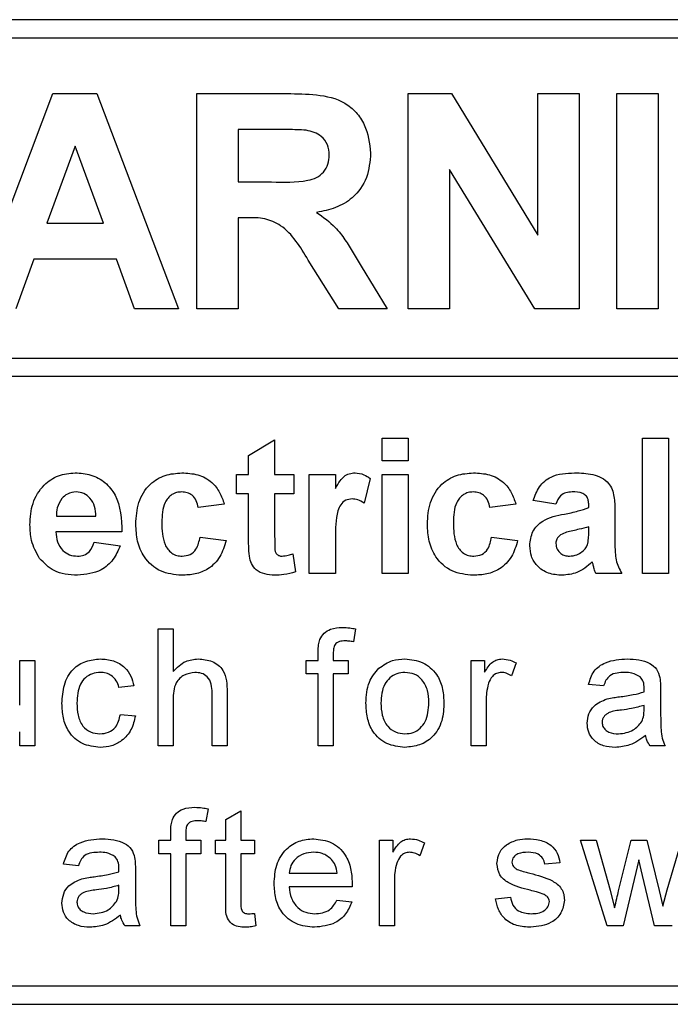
# Model space of a CAD drawing. Header units: millimetres. Extents: x 5 to 418, y 2 to 292.
# Tile 29 of 90: x 110.13 to 111.89, y 198.16 to 200.82. Entities that reach past the tile are written whole.
import ezdxf

# ---------------------------------------------------------------- set-up
doc = ezdxf.new("R2010")
doc.units = ezdxf.units.MM

msp = doc.modelspace()

# ---------------------------------------------------------------- linework, layer by layer
at = {"color": 7, "linetype": 'Continuous', "lineweight": 25}
for p, q in [((113.8297, 200.8237), (105.4964, 200.8237)), ((113.8297, 200.7737), (107.6297, 200.7737)), ((109.9984, 200.0404), (110.2189, 200.6237)), ((110.2189, 200.6237), (110.3377, 200.6237)), ((110.3377, 200.6237), (110.5593, 200.0404)), ((110.6084, 200.6237), (110.8532, 200.6237)), ((110.6084, 200.0404), (110.6084, 200.6237)), ((111.1809, 200.0404), (111.1809, 200.6237)), ((111.1809, 200.6237), (111.2981, 200.6237)), ((111.2981, 200.6237), (111.5324, 200.2404)), ((111.5324, 200.6237), (111.6446, 200.6237)), ((111.5324, 200.2404), (111.5324, 200.6237)), ((111.6446, 200.6237), (111.6446, 200.0404)), ((111.746, 200.0404), (111.746, 200.6237)), ((111.746, 200.6237), (111.8582, 200.6237)), ((111.8582, 200.6237), (111.8582, 200.0404)), ((110.7205, 200.5265), (110.7205, 200.3844)), ((110.8159, 200.5265), (110.7205, 200.5265)), ((110.2789, 200.4816), (110.2024, 200.2722)), ((110.3555, 200.2722), (110.2789, 200.4816)), ((111.5239, 200.0404), (111.2931, 200.4178)), ((111.2931, 200.4178), (111.2931, 200.0404)), ((110.7205, 200.3844), (110.8109, 200.3844)), ((110.2024, 200.2722), (110.3555, 200.2722)), ((110.7457, 200.2872), (110.7205, 200.2872)), ((110.7205, 200.2872), (110.7205, 200.0404)), ((110.1673, 200.175), (110.1181, 200.0404)), ((110.3912, 200.175), (110.1673, 200.175)), ((110.4403, 200.0404), (110.3912, 200.175)), ((110.9933, 200.0404), (110.9103, 200.1728)), ((111.0537, 200.1558), (111.1244, 200.0404)), ((110.5593, 200.0404), (110.4403, 200.0404)), ((110.7205, 200.0404), (110.6084, 200.0404)), ((111.1244, 200.0404), (110.9933, 200.0404)), ((111.2931, 200.0404), (111.1809, 200.0404)), ((111.6446, 200.0404), (111.5239, 200.0404)), ((111.8582, 200.0404), (111.746, 200.0404)), ((107.6297, 199.9072), (113.9464, 199.9072)), ((113.9464, 199.8572), (107.6297, 199.8572)), ((110.7489, 199.6434), (110.8194, 199.6857)), ((110.8194, 199.6857), (110.8194, 199.5917)), ((111.1109, 199.6293), (111.1109, 199.6904)), ((111.1109, 199.6904), (111.1814, 199.6904)), ((111.1814, 199.6904), (111.1814, 199.6293)), ((111.816, 199.3237), (111.816, 199.6904)), ((111.816, 199.6904), (111.8865, 199.6904)), ((111.8865, 199.6904), (111.8865, 199.3237)), ((110.7489, 199.5917), (110.7489, 199.6434)), ((111.1814, 199.6293), (111.1109, 199.6293)), ((110.716, 199.5917), (110.7489, 199.5917)), ((110.716, 199.54), (110.716, 199.5917)), ((110.8194, 199.5917), (110.8711, 199.5917)), ((110.8711, 199.5917), (110.8711, 199.54)), ((110.9134, 199.3237), (110.9134, 199.5917)), ((110.9134, 199.5917), (110.984, 199.5917)), ((110.984, 199.5917), (110.984, 199.5543)), ((111.078, 199.5815), (111.0615, 199.5145)), ((111.1109, 199.3237), (111.1109, 199.5917)), ((111.1109, 199.5917), (111.1814, 199.5917)), ((111.1814, 199.5917), (111.1814, 199.3237)), ((110.7489, 199.54), (110.716, 199.54)), ((110.7489, 199.4213), (110.7489, 199.54)), ((110.8194, 199.54), (110.8194, 199.4248)), ((110.8711, 199.54), (110.8194, 199.54)), ((111.581, 199.5118), (111.5199, 199.5212)), ((110.6831, 199.5118), (110.6126, 199.5024)), ((111.4729, 199.5118), (111.4023, 199.5024)), ((111.6703, 199.5024), (111.6703, 199.509)), ((111.7408, 199.4937), (111.7408, 199.4113)), ((110.2284, 199.4788), (110.3352, 199.4788)), ((111.6703, 199.4373), (111.6703, 199.4506)), ((110.4058, 199.4365), (110.2271, 199.4365)), ((110.6173, 199.4224), (110.6878, 199.413)), ((111.407, 199.4224), (111.4776, 199.413)), ((110.3305, 199.4083), (110.4011, 199.3989)), ((110.984, 199.4032), (110.984, 199.3237)), ((110.8688, 199.3775), (110.8758, 199.3283)), ((110.984, 199.3237), (110.9134, 199.3237)), ((111.1814, 199.3237), (111.1109, 199.3237)), ((111.7596, 199.3237), (111.6891, 199.3237)), ((111.8865, 199.3237), (111.816, 199.3237)), ((110.504, 199.1737), (110.5446, 199.1737)), ((110.504, 198.8571), (110.504, 199.1737)), ((110.5446, 199.1737), (110.5446, 199.0581)), ((111.0387, 199.1738), (111.033, 199.1392)), ((110.9376, 199.0885), (110.9376, 199.112)), ((110.9782, 199.1081), (110.9782, 199.0885)), ((110.1289, 199.0885), (110.1695, 199.0885)), ((110.1289, 198.9669), (110.1289, 199.0885)), ((110.1695, 199.0885), (110.1695, 198.8571)), ((110.9051, 199.0519), (110.9051, 199.0885)), ((110.9051, 199.0885), (110.9376, 199.0885)), ((110.9782, 199.0885), (111.0188, 199.0885)), ((111.0188, 199.0885), (111.0188, 199.0519)), ((111.3517, 198.8571), (111.3517, 199.0885)), ((111.3517, 199.0885), (111.3882, 199.0885)), ((111.3882, 199.0885), (111.3882, 199.0562)), ((111.4735, 199.0817), (111.4608, 199.0465)), ((110.9376, 199.0519), (110.9051, 199.0519)), ((110.9376, 198.8571), (110.9376, 199.0519)), ((111.0188, 199.0519), (110.9782, 199.0519)), ((110.9782, 199.0519), (110.9782, 198.8571)), ((110.4382, 199.0194), (110.3976, 199.0154)), ((111.7106, 199.0194), (111.67, 199.0235)), ((110.6502, 198.8571), (110.6502, 199.0009)), ((110.6908, 199.003), (110.6908, 198.8571)), ((111.8649, 199.0071), (111.8649, 198.9575)), ((110.5446, 198.9812), (110.5446, 198.8571)), ((111.3923, 198.98), (111.3923, 198.8571)), ((111.82, 198.9549), (111.8202, 198.9667)), ((110.4017, 198.9423), (110.4423, 198.9383)), ((110.1289, 198.8571), (110.1289, 198.8949)), ((110.1695, 198.8571), (110.1289, 198.8571)), ((110.5446, 198.8571), (110.504, 198.8571)), ((110.6908, 198.8571), (110.6502, 198.8571)), ((110.9782, 198.8571), (110.9376, 198.8571)), ((111.3923, 198.8571), (111.3517, 198.8571)), ((111.877, 198.8571), (111.8364, 198.8571)), ((110.6392, 198.6866), (110.6335, 198.652)), ((110.6875, 198.6576), (110.7281, 198.6807)), ((110.7281, 198.6807), (110.7281, 198.6013)), ((110.6875, 198.6013), (110.6875, 198.6576)), ((110.5381, 198.6013), (110.5381, 198.6248)), ((110.5787, 198.6209), (110.5787, 198.6013)), ((110.5056, 198.5647), (110.5056, 198.6013)), ((110.5056, 198.6013), (110.5381, 198.6013)), ((110.5787, 198.6013), (110.6193, 198.6013)), ((110.6193, 198.6013), (110.6193, 198.5647)), ((110.6591, 198.5647), (110.6591, 198.6013)), ((110.6591, 198.6013), (110.6875, 198.6013)), ((110.7281, 198.6013), (110.7646, 198.6013)), ((110.7646, 198.6013), (110.7646, 198.5647)), ((111.1032, 198.3699), (111.1032, 198.6013)), ((111.1032, 198.6013), (111.1398, 198.6013)), ((111.1398, 198.6013), (111.1398, 198.569)), ((111.225, 198.5945), (111.2123, 198.5593)), ((111.7199, 198.3699), (111.6477, 198.6013)), ((111.6477, 198.6013), (111.6899, 198.6013)), ((111.6899, 198.6013), (111.7286, 198.4664)), ((111.751, 198.4644), (111.7852, 198.6013)), ((111.7852, 198.6013), (111.8272, 198.6013)), ((111.8272, 198.6013), (111.8613, 198.4652)), ((111.883, 198.4667), (111.922, 198.6013)), ((110.5381, 198.5647), (110.5056, 198.5647)), ((110.5381, 198.3699), (110.5381, 198.5647)), ((110.6193, 198.5647), (110.5787, 198.5647)), ((110.5787, 198.5647), (110.5787, 198.3699)), ((110.6875, 198.5647), (110.6591, 198.5647)), ((110.6875, 198.4349), (110.6875, 198.5647)), ((110.7646, 198.5647), (110.7281, 198.5647)), ((110.7281, 198.5647), (110.7281, 198.4334)), ((110.288, 198.5323), (110.2474, 198.5363)), ((111.592, 198.5404), (111.5514, 198.5363)), ((111.806, 198.5479), (111.7634, 198.3699)), ((111.8155, 198.5061), (111.806, 198.5479)), ((110.4423, 198.5199), (110.4423, 198.4704)), ((110.8588, 198.512), (110.9887, 198.512)), ((111.1438, 198.4928), (111.1438, 198.3699)), ((111.8486, 198.3699), (111.8155, 198.5061)), ((110.3974, 198.4677), (110.3976, 198.4795)), ((111.0292, 198.4754), (110.8588, 198.4754)), ((111.7286, 198.4664), (111.7403, 198.418)), ((111.8613, 198.4652), (111.8709, 198.4228)), ((111.8709, 198.4228), (111.883, 198.4667)), ((110.9883, 198.4389), (111.0281, 198.4348)), ((111.4175, 198.443), (111.4581, 198.447)), ((110.7646, 198.4034), (110.7687, 198.3693)), ((110.4545, 198.3699), (110.4139, 198.3699)), ((110.5787, 198.3699), (110.5381, 198.3699)), ((111.1438, 198.3699), (111.1032, 198.3699)), ((111.7634, 198.3699), (111.7199, 198.3699)), ((111.8958, 198.3699), (111.8486, 198.3699)), ((107.6297, 198.2071), (113.8297, 198.2071)), ((105.4964, 198.1571), (113.8297, 198.1571))]:
    msp.add_line(p, q, dxfattribs=at)
for points, knots in [([(110.8532, 200.6237), (110.8797, 200.6233), (110.9325, 200.6225), (111, 200.6085), (111.0412, 200.5736), (111.0716, 200.5291), (111.0763, 200.4889), (111.0795, 200.4621)], [0, 0, 0, 0, 0.251138, 0.500538, 0.625743, 0.751054, 1, 1, 1, 1]), ([(110.9051, 200.5246), (110.8884, 200.5253), (110.8587, 200.5266), (110.829, 200.5265), (110.8159, 200.5265)], [0, 0, 0, 0, 0.5599213, 1, 1, 1, 1]), ([(110.9673, 200.457), (110.9666, 200.4665), (110.965, 200.4855), (110.9437, 200.5143), (110.9197, 200.5207), (110.9051, 200.5246)], [0, 0, 0, 0, 0.281084, 0.561281, 1, 1, 1, 1]), ([(110.8109, 200.3844), (110.8439, 200.3833), (110.8852, 200.3819), (110.9333, 200.3947), (110.9532, 200.4101), (110.9658, 200.4322), (110.9668, 200.4487), (110.9673, 200.457)], [0, 0, 0, 0, 0.500908, 0.625718, 0.750365, 0.875021, 1, 1, 1, 1]), ([(111.0795, 200.4621), (111.0776, 200.4396), (111.0738, 200.3946), (111.0358, 200.3414), (110.9851, 200.3121), (110.9505, 200.3052), (110.9332, 200.3017)], [0, 0, 0, 0, 0.279943, 0.558974, 0.779184, 1, 1, 1, 1]), ([(110.9332, 200.3017), (110.951, 200.289), (110.9803, 200.2682), (111.0103, 200.228), (111.0328, 200.1924), (111.0467, 200.168), (111.0537, 200.1558)], [0, 0, 0, 0, 0.339561, 0.559573, 0.779778, 1, 1, 1, 1]), ([(110.9103, 200.1728), (110.8893, 200.2082), (110.8601, 200.2574), (110.7929, 200.2877), (110.7615, 200.2874), (110.7457, 200.2872)], [0, 0, 0, 0, 0.5609861, 0.7793046, 1, 1, 1, 1]), ([(110.1566, 199.4557), (110.1578, 199.4754), (110.1602, 199.5147), (110.1898, 199.5628), (110.2326, 199.5921), (110.2634, 199.595), (110.2789, 199.5964)], [0, 0, 0, 0, 0.280671, 0.559803, 0.779762, 1, 1, 1, 1]), ([(110.2789, 199.5964), (110.2934, 199.5954), (110.3225, 199.5934), (110.3617, 199.5721), (110.4022, 199.5216), (110.4043, 199.4716), (110.4058, 199.4365)], [0, 0, 0, 0, 0.187375, 0.374305, 0.561262, 1, 1, 1, 1]), ([(110.4434, 199.4575), (110.4446, 199.4773), (110.447, 199.5168), (110.4769, 199.5658), (110.5216, 199.5929), (110.5527, 199.5952), (110.5683, 199.5964)], [0, 0, 0, 0, 0.280707, 0.559643, 0.779504, 1, 1, 1, 1]), ([(110.5683, 199.5964), (110.5829, 199.5956), (110.6119, 199.5941), (110.6489, 199.5744), (110.6721, 199.5442), (110.6794, 199.5226), (110.6831, 199.5118)], [0, 0, 0, 0, 0.280457, 0.559337, 0.779383, 1, 1, 1, 1]), ([(110.984, 199.5543), (110.9881, 199.5613), (110.9949, 199.5728), (111.007, 199.5873), (111.0214, 199.5951), (111.0319, 199.5959), (111.0372, 199.5964)], [0, 0, 0, 0, 0.340514, 0.560535, 0.78019, 1, 1, 1, 1]), ([(111.0372, 199.5964), (111.0455, 199.5954), (111.0603, 199.5937), (111.0726, 199.5853), (111.078, 199.5815)], [0, 0, 0, 0, 0.559042, 1, 1, 1, 1]), ([(111.2331, 199.4575), (111.2343, 199.4773), (111.2368, 199.5168), (111.2666, 199.5658), (111.3114, 199.5929), (111.3425, 199.5952), (111.358, 199.5964)], [0, 0, 0, 0, 0.280707, 0.559643, 0.779504, 1, 1, 1, 1]), ([(111.358, 199.5964), (111.3726, 199.5956), (111.4017, 199.5941), (111.4387, 199.5744), (111.4618, 199.5442), (111.4692, 199.5226), (111.4729, 199.5118)], [0, 0, 0, 0, 0.280457, 0.559337, 0.779383, 1, 1, 1, 1]), ([(111.5199, 199.5212), (111.5244, 199.5343), (111.5336, 199.5605), (111.5736, 199.5939), (111.6098, 199.5954), (111.6319, 199.5964)], [0, 0, 0, 0, 0.280773, 0.5598442, 1, 1, 1, 1]), ([(111.6319, 199.5964), (111.6484, 199.5961), (111.681, 199.5954), (111.7263, 199.5745), (111.7408, 199.5323), (111.7408, 199.5066), (111.7408, 199.4937)], [0, 0, 0, 0, 0.281738, 0.560028, 0.778339, 1, 1, 1, 1]), ([(110.2434, 199.527), (110.2382, 199.5187), (110.2291, 199.5038), (110.2286, 199.4865), (110.2284, 199.4788)], [0, 0, 0, 0, 0.558284, 1, 1, 1, 1]), ([(110.2821, 199.5447), (110.2737, 199.5437), (110.2587, 199.542), (110.2481, 199.5316), (110.2434, 199.527)], [0, 0, 0, 0, 0.558878, 1, 1, 1, 1]), ([(110.3352, 199.4788), (110.3346, 199.4877), (110.3334, 199.5054), (110.3215, 199.5277), (110.303, 199.5423), (110.289, 199.5439), (110.2821, 199.5447)], [0, 0, 0, 0, 0.280983, 0.560279, 0.780219, 1, 1, 1, 1]), ([(110.5677, 199.5447), (110.563, 199.5444), (110.5537, 199.5438), (110.5407, 199.5379), (110.5301, 199.5286), (110.515, 199.5047), (110.5144, 199.4808), (110.5139, 199.4617)], [0, 0, 0, 0, 0.125319, 0.250544, 0.375796, 0.501063, 1, 1, 1, 1]), ([(110.6126, 199.5024), (110.6113, 199.5086), (110.6086, 199.5211), (110.5976, 199.5358), (110.5828, 199.5437), (110.5727, 199.5443), (110.5677, 199.5447)], [0, 0, 0, 0, 0.280561, 0.559648, 0.7796, 1, 1, 1, 1]), ([(111.0295, 199.5259), (111.0234, 199.5252), (111.0111, 199.524), (110.9925, 199.5063), (110.9836, 199.4634), (110.9838, 199.4273), (110.984, 199.4032)], [0, 0, 0, 0, 0.124672, 0.248774, 0.498061, 1, 1, 1, 1]), ([(111.0615, 199.5145), (111.056, 199.5179), (111.0461, 199.5239), (111.0346, 199.5253), (111.0295, 199.5259)], [0, 0, 0, 0, 0.560294, 1, 1, 1, 1]), ([(111.3575, 199.5447), (111.3528, 199.5444), (111.3434, 199.5438), (111.3304, 199.5379), (111.3198, 199.5286), (111.3047, 199.5047), (111.3041, 199.4808), (111.3036, 199.4617)], [0, 0, 0, 0, 0.125319, 0.250544, 0.375796, 0.501063, 1, 1, 1, 1]), ([(111.4023, 199.5024), (111.401, 199.5086), (111.3984, 199.5211), (111.3873, 199.5358), (111.3725, 199.5437), (111.3625, 199.5443), (111.3575, 199.5447)], [0, 0, 0, 0, 0.280561, 0.559648, 0.7796, 1, 1, 1, 1]), ([(111.6249, 199.5447), (111.6193, 199.5444), (111.6081, 199.5439), (111.5897, 199.5339), (111.5843, 199.5202), (111.581, 199.5118)], [0, 0, 0, 0, 0.281245, 0.560563, 1, 1, 1, 1]), ([(111.6703, 199.509), (111.6701, 199.5132), (111.6698, 199.5216), (111.665, 199.5337), (111.6493, 199.5445), (111.635, 199.5446), (111.6249, 199.5447)], [0, 0, 0, 0, 0.187536, 0.374316, 0.560024, 1, 1, 1, 1]), ([(111.6042, 199.4847), (111.6167, 199.4872), (111.6392, 199.4916), (111.6608, 199.4991), (111.6703, 199.5024)], [0, 0, 0, 0, 0.560213, 1, 1, 1, 1]), ([(111.5105, 199.3993), (111.512, 199.4125), (111.515, 199.4389), (111.5503, 199.4741), (111.5837, 199.4807), (111.6042, 199.4847)], [0, 0, 0, 0, 0.279667, 0.558309, 1, 1, 1, 1]), ([(110.1829, 199.3643), (110.1741, 199.3803), (110.1584, 199.4089), (110.1572, 199.4414), (110.1566, 199.4557)], [0, 0, 0, 0, 0.558866, 1, 1, 1, 1]), ([(110.5678, 199.319), (110.548, 199.321), (110.5084, 199.3249), (110.4654, 199.3638), (110.4458, 199.4111), (110.4442, 199.442), (110.4434, 199.4575)], [0, 0, 0, 0, 0.279707, 0.558485, 0.778934, 1, 1, 1, 1]), ([(110.5139, 199.4617), (110.5143, 199.4412), (110.5149, 199.4157), (110.5295, 199.3891), (110.5404, 199.3786), (110.5542, 199.3718), (110.5642, 199.3711), (110.5693, 199.3707)], [0, 0, 0, 0, 0.499313, 0.62455, 0.749763, 0.874784, 1, 1, 1, 1]), ([(111.3575, 199.319), (111.3377, 199.321), (111.2981, 199.3249), (111.2552, 199.3638), (111.2355, 199.4111), (111.2339, 199.442), (111.2331, 199.4575)], [0, 0, 0, 0, 0.279707, 0.558485, 0.778934, 1, 1, 1, 1]), ([(111.3036, 199.4617), (111.3041, 199.4412), (111.3046, 199.4157), (111.3193, 199.3891), (111.3302, 199.3786), (111.344, 199.3718), (111.354, 199.3711), (111.359, 199.3707)], [0, 0, 0, 0, 0.499313, 0.62455, 0.749763, 0.874784, 1, 1, 1, 1]), ([(111.6703, 199.4506), (111.6616, 199.4482), (111.6473, 199.4441), (111.627, 199.4398), (111.6099, 199.436), (111.5992, 199.4312), (111.5939, 199.4288)], [0, 0, 0, 0, 0.3401931, 0.5603772, 0.7805083, 1, 1, 1, 1]), ([(110.2271, 199.4365), (110.2279, 199.4273), (110.2295, 199.4089), (110.2434, 199.3865), (110.2636, 199.3728), (110.278, 199.3714), (110.2853, 199.3707)], [0, 0, 0, 0, 0.280701, 0.559805, 0.779805, 1, 1, 1, 1]), ([(110.5693, 199.3707), (110.5766, 199.3715), (110.5914, 199.373), (110.6111, 199.3925), (110.615, 199.4111), (110.6173, 199.4224)], [0, 0, 0, 0, 0.28016, 0.558978, 1, 1, 1, 1]), ([(110.7512, 199.3705), (110.7503, 199.38), (110.7488, 199.3968), (110.7489, 199.4138), (110.7489, 199.4213)], [0, 0, 0, 0, 0.559821, 1, 1, 1, 1]), ([(110.8194, 199.4248), (110.8196, 199.4139), (110.8197, 199.4003), (110.8202, 199.3837), (110.8243, 199.3763), (110.8313, 199.3715), (110.8368, 199.371), (110.8396, 199.3707)], [0, 0, 0, 0, 0.501041, 0.626248, 0.751082, 0.875377, 1, 1, 1, 1]), ([(111.359, 199.3707), (111.3664, 199.3715), (111.3811, 199.373), (111.4009, 199.3925), (111.4047, 199.4111), (111.407, 199.4224)], [0, 0, 0, 0, 0.28016, 0.558978, 1, 1, 1, 1]), ([(111.5939, 199.4288), (111.5898, 199.4252), (111.5826, 199.4189), (111.5815, 199.4094), (111.581, 199.4053)], [0, 0, 0, 0, 0.5596438, 1, 1, 1, 1]), ([(111.6677, 199.4047), (111.6687, 199.4108), (111.6703, 199.4216), (111.6703, 199.4325), (111.6703, 199.4373)], [0, 0, 0, 0, 0.559676, 1, 1, 1, 1]), ([(110.2853, 199.3707), (110.2913, 199.3712), (110.3032, 199.3722), (110.3218, 199.3847), (110.3272, 199.3994), (110.3305, 199.4083)], [0, 0, 0, 0, 0.280682, 0.560525, 1, 1, 1, 1]), ([(110.4011, 199.3989), (110.3954, 199.3859), (110.3842, 199.36), (110.3446, 199.3252), (110.3079, 199.3214), (110.2854, 199.319)], [0, 0, 0, 0, 0.281013, 0.561314, 1, 1, 1, 1]), ([(110.6878, 199.413), (110.6833, 199.398), (110.6744, 199.3679), (110.6427, 199.3355), (110.6046, 199.3208), (110.5801, 199.3196), (110.5678, 199.319)], [0, 0, 0, 0, 0.280244, 0.559157, 0.779326, 1, 1, 1, 1]), ([(111.4776, 199.413), (111.4731, 199.398), (111.4642, 199.3679), (111.4325, 199.3355), (111.3944, 199.3208), (111.3698, 199.3196), (111.3575, 199.319)], [0, 0, 0, 0, 0.280244, 0.559157, 0.779326, 1, 1, 1, 1]), ([(111.5982, 199.319), (111.5856, 199.3199), (111.5605, 199.3217), (111.5304, 199.3418), (111.513, 199.3698), (111.5113, 199.3895), (111.5105, 199.3993)], [0, 0, 0, 0, 0.280489, 0.55953, 0.779597, 1, 1, 1, 1]), ([(111.581, 199.4053), (111.5817, 199.4), (111.583, 199.3894), (111.5932, 199.378), (111.6054, 199.3716), (111.6136, 199.371), (111.6178, 199.3707)], [0, 0, 0, 0, 0.279294, 0.55914, 0.779446, 1, 1, 1, 1]), ([(111.6519, 199.3826), (111.6559, 199.3861), (111.6629, 199.3922), (111.6662, 199.4009), (111.6677, 199.4047)], [0, 0, 0, 0, 0.5598669, 1, 1, 1, 1]), ([(111.7408, 199.4113), (111.741, 199.401), (111.7412, 199.3841), (111.7438, 199.3605), (111.7503, 199.3414), (111.7565, 199.3296), (111.7596, 199.3237)], [0, 0, 0, 0, 0.3401291, 0.5600693, 0.7799646, 1, 1, 1, 1]), ([(110.2854, 199.319), (110.263, 199.3206), (110.223, 199.3235), (110.1951, 199.3518), (110.1829, 199.3643)], [0, 0, 0, 0, 0.560391, 1, 1, 1, 1]), ([(110.8191, 199.319), (110.8103, 199.3197), (110.7927, 199.3209), (110.7695, 199.3313), (110.7553, 199.35), (110.7526, 199.3637), (110.7512, 199.3705)], [0, 0, 0, 0, 0.280585, 0.56042, 0.779437, 1, 1, 1, 1]), ([(110.8396, 199.3707), (110.8451, 199.3714), (110.8551, 199.3727), (110.8646, 199.376), (110.8688, 199.3775)], [0, 0, 0, 0, 0.559508, 1, 1, 1, 1]), ([(111.6178, 199.3707), (111.6247, 199.3715), (111.637, 199.3729), (111.6474, 199.3796), (111.6519, 199.3826)], [0, 0, 0, 0, 0.559341, 1, 1, 1, 1]), ([(111.6799, 199.3551), (111.6666, 199.3437), (111.6427, 199.3234), (111.6118, 199.3204), (111.5982, 199.319)], [0, 0, 0, 0, 0.559709, 1, 1, 1, 1]), ([(111.6824, 199.3462), (111.682, 199.3479), (111.6812, 199.3509), (111.6803, 199.3538), (111.6799, 199.3551)], [0, 0, 0, 0, 0.560047, 1, 1, 1, 1]), ([(111.6891, 199.3237), (111.6877, 199.3279), (111.6853, 199.3353), (111.6833, 199.3429), (111.6824, 199.3462)], [0, 0, 0, 0, 0.559958, 1, 1, 1, 1]), ([(110.8758, 199.3283), (110.8655, 199.3253), (110.8469, 199.3198), (110.8276, 199.3192), (110.8191, 199.319)], [0, 0, 0, 0, 0.559729, 1, 1, 1, 1]), ([(110.9419, 199.1451), (110.9453, 199.1511), (110.9522, 199.1631), (110.9741, 199.1762), (110.9919, 199.1772), (111.0028, 199.1778)], [0, 0, 0, 0, 0.279458, 0.559661, 1, 1, 1, 1]), ([(111.0028, 199.1778), (111.0095, 199.1775), (111.0216, 199.177), (111.0335, 199.1748), (111.0387, 199.1738)], [0, 0, 0, 0, 0.559945, 1, 1, 1, 1]), ([(110.9376, 199.112), (110.9376, 199.1183), (110.9376, 199.1295), (110.9406, 199.1404), (110.9419, 199.1451)], [0, 0, 0, 0, 0.56037, 1, 1, 1, 1]), ([(111.0103, 199.1412), (111.0052, 199.1411), (110.9952, 199.1408), (110.982, 199.133), (110.9786, 199.1199), (110.9783, 199.112), (110.9782, 199.1081)], [0, 0, 0, 0, 0.281469, 0.5577195, 0.7785164, 1, 1, 1, 1]), ([(111.033, 199.1392), (111.0287, 199.1398), (111.0212, 199.141), (111.0136, 199.1412), (111.0103, 199.1412)], [0, 0, 0, 0, 0.559924, 1, 1, 1, 1]), ([(110.2434, 198.9719), (110.2444, 198.9887), (110.2465, 199.0222), (110.2693, 199.0655), (110.3076, 199.0886), (110.334, 199.0912), (110.3472, 199.0925)], [0, 0, 0, 0, 0.280838, 0.55968, 0.779579, 1, 1, 1, 1]), ([(110.3472, 199.0925), (110.3592, 199.0917), (110.3832, 199.0901), (110.4128, 199.0722), (110.4313, 199.0469), (110.4359, 199.0286), (110.4382, 199.0194)], [0, 0, 0, 0, 0.280267, 0.559439, 0.779535, 1, 1, 1, 1]), ([(110.5446, 199.0581), (110.5551, 199.069), (110.5739, 199.0886), (110.6007, 199.0913), (110.6125, 199.0925)], [0, 0, 0, 0, 0.559341, 1, 1, 1, 1]), ([(110.6125, 199.0925), (110.6253, 199.0914), (110.6509, 199.0892), (110.6809, 199.0654), (110.6901, 199.033), (110.6905, 199.013), (110.6908, 199.003)], [0, 0, 0, 0, 0.2803178, 0.5583395, 0.7785536, 1, 1, 1, 1]), ([(111.0667, 198.9728), (111.0676, 198.9926), (111.0692, 199.0281), (111.0917, 199.0552), (111.1015, 199.0671)], [0, 0, 0, 0, 0.560963, 1, 1, 1, 1]), ([(111.1015, 199.0671), (111.1135, 199.0754), (111.135, 199.0903), (111.1609, 199.0918), (111.1724, 199.0925)], [0, 0, 0, 0, 0.559033, 1, 1, 1, 1]), ([(111.1724, 199.0925), (111.189, 199.0907), (111.2223, 199.0871), (111.2584, 199.0546), (111.2757, 199.0151), (111.2771, 198.989), (111.2778, 198.976)], [0, 0, 0, 0, 0.279556, 0.5586, 0.778991, 1, 1, 1, 1]), ([(111.3882, 199.0562), (111.3943, 199.0665), (111.4028, 199.0809), (111.4216, 199.0913), (111.4309, 199.0921), (111.4355, 199.0925)], [0, 0, 0, 0, 0.559599, 0.779772, 1, 1, 1, 1]), ([(111.4355, 199.0925), (111.443, 199.0918), (111.4563, 199.0905), (111.4682, 199.0844), (111.4735, 199.0817)], [0, 0, 0, 0, 0.559546, 1, 1, 1, 1]), ([(111.67, 199.0235), (111.6737, 199.0361), (111.6811, 199.0612), (111.7212, 199.0893), (111.7545, 199.0913), (111.7748, 199.0925)], [0, 0, 0, 0, 0.2804297, 0.5593032, 1, 1, 1, 1]), ([(111.7748, 199.0925), (111.796, 199.0914), (111.8255, 199.0898), (111.8558, 199.0656), (111.8605, 199.0497), (111.8629, 199.0418)], [0, 0, 0, 0, 0.559253, 0.779195, 1, 1, 1, 1]), ([(110.3475, 199.056), (110.3401, 199.0554), (110.3253, 199.0542), (110.3058, 199.0423), (110.2861, 199.0161), (110.2848, 198.9907), (110.284, 198.9729)], [0, 0, 0, 0, 0.187089, 0.37388, 0.56073, 1, 1, 1, 1]), ([(110.3976, 199.0154), (110.3956, 199.0217), (110.3916, 199.0342), (110.3784, 199.0477), (110.3629, 199.055), (110.3526, 199.0557), (110.3475, 199.056)], [0, 0, 0, 0, 0.280213, 0.559476, 0.779649, 1, 1, 1, 1]), ([(110.6033, 199.056), (110.5933, 199.0545), (110.5732, 199.0516), (110.5457, 199.0242), (110.545, 198.9975), (110.5446, 198.9812)], [0, 0, 0, 0, 0.280205, 0.55932, 1, 1, 1, 1]), ([(110.6502, 199.0009), (110.6499, 199.0086), (110.6493, 199.024), (110.6394, 199.0443), (110.6216, 199.0548), (110.6094, 199.0556), (110.6033, 199.056)], [0, 0, 0, 0, 0.281222, 0.559777, 0.779378, 1, 1, 1, 1]), ([(111.1724, 199.056), (111.1649, 199.0553), (111.1501, 199.0541), (111.1307, 199.042), (111.1101, 199.0163), (111.1085, 198.9908), (111.1073, 198.9729)], [0, 0, 0, 0, 0.187137, 0.374025, 0.561097, 1, 1, 1, 1]), ([(111.2372, 198.9741), (111.2367, 198.9851), (111.2357, 199.0071), (111.2214, 199.0352), (111.1984, 199.0532), (111.181, 199.055), (111.1724, 199.056)], [0, 0, 0, 0, 0.2810641, 0.5603164, 0.7801741, 1, 1, 1, 1]), ([(111.4339, 199.056), (111.4293, 199.0554), (111.4201, 199.0543), (111.4062, 199.0441), (111.4014, 199.0331), (111.3986, 199.0264)], [0, 0, 0, 0, 0.2803051, 0.5609106, 1, 1, 1, 1]), ([(111.4608, 199.0465), (111.4562, 199.0494), (111.4479, 199.0547), (111.4382, 199.0556), (111.4339, 199.056)], [0, 0, 0, 0, 0.560116, 1, 1, 1, 1]), ([(111.7676, 199.056), (111.7606, 199.0558), (111.7468, 199.0553), (111.7276, 199.0492), (111.7159, 199.0349), (111.7124, 199.0246), (111.7106, 199.0194)], [0, 0, 0, 0, 0.280855, 0.559751, 0.7795, 1, 1, 1, 1]), ([(111.8097, 199.0437), (111.8024, 199.048), (111.7893, 199.0555), (111.7742, 199.0558), (111.7676, 199.056)], [0, 0, 0, 0, 0.557871, 1, 1, 1, 1]), ([(111.8202, 199.0127), (111.8201, 199.0192), (111.8198, 199.0307), (111.8128, 199.0398), (111.8097, 199.0437)], [0, 0, 0, 0, 0.561903, 1, 1, 1, 1]), ([(111.8629, 199.0418), (111.8636, 199.0353), (111.8649, 199.0238), (111.8649, 199.0122), (111.8649, 199.0071)], [0, 0, 0, 0, 0.5598174, 1, 1, 1, 1]), ([(111.3986, 199.0264), (111.3965, 199.0178), (111.3928, 199.0026), (111.3925, 198.9869), (111.3923, 198.98)], [0, 0, 0, 0, 0.559888, 1, 1, 1, 1]), ([(111.7197, 198.9841), (111.7259, 198.9854), (111.7369, 198.9879), (111.7482, 198.9893), (111.7531, 198.9899)], [0, 0, 0, 0, 0.5599184, 1, 1, 1, 1]), ([(111.7531, 198.9899), (111.7658, 198.9915), (111.7884, 198.9943), (111.8104, 199.0005), (111.82, 199.0032)], [0, 0, 0, 0, 0.560185, 1, 1, 1, 1]), ([(111.82, 199.0032), (111.82, 199.005), (111.8201, 199.0081), (111.8202, 199.0113), (111.8202, 199.0127)], [0, 0, 0, 0, 0.560023, 1, 1, 1, 1]), ([(110.3473, 198.853), (110.3304, 198.8547), (110.2969, 198.8583), (110.2609, 198.892), (110.2452, 198.9325), (110.244, 198.9587), (110.2434, 198.9719)], [0, 0, 0, 0, 0.279595, 0.558341, 0.778834, 1, 1, 1, 1]), ([(110.284, 198.9729), (110.2844, 198.962), (110.2852, 198.9401), (110.2967, 198.9107), (110.3199, 198.8922), (110.3372, 198.8904), (110.3459, 198.8895)], [0, 0, 0, 0, 0.281276, 0.560536, 0.78011, 1, 1, 1, 1]), ([(111.1724, 198.853), (111.1554, 198.8548), (111.1215, 198.8584), (111.0846, 198.892), (111.0686, 198.933), (111.0673, 198.9595), (111.0667, 198.9728)], [0, 0, 0, 0, 0.279616, 0.558371, 0.778858, 1, 1, 1, 1]), ([(111.1073, 198.9729), (111.1078, 198.9617), (111.1088, 198.9395), (111.1224, 198.9105), (111.146, 198.8924), (111.1636, 198.8905), (111.1724, 198.8895)], [0, 0, 0, 0, 0.281129, 0.560384, 0.780159, 1, 1, 1, 1]), ([(111.2778, 198.976), (111.2772, 198.9587), (111.2761, 198.9244), (111.2514, 198.881), (111.2128, 198.857), (111.1859, 198.8543), (111.1724, 198.853)], [0, 0, 0, 0, 0.281033, 0.559513, 0.779602, 1, 1, 1, 1]), ([(111.1724, 198.8895), (111.1799, 198.8902), (111.1949, 198.8915), (111.2143, 198.9041), (111.2346, 198.9303), (111.2361, 198.956), (111.2372, 198.9741)], [0, 0, 0, 0, 0.187044, 0.373945, 0.560983, 1, 1, 1, 1]), ([(111.6659, 198.9184), (111.6668, 198.9269), (111.6686, 198.944), (111.6864, 198.9706), (111.7071, 198.9789), (111.7197, 198.9841)], [0, 0, 0, 0, 0.280458, 0.560983, 1, 1, 1, 1]), ([(111.8202, 198.9667), (111.809, 198.9635), (111.7889, 198.9579), (111.7682, 198.9552), (111.7591, 198.954)], [0, 0, 0, 0, 0.55976, 1, 1, 1, 1]), ([(110.3459, 198.8895), (110.3538, 198.8903), (110.3697, 198.8918), (110.3939, 198.9096), (110.3987, 198.9299), (110.4017, 198.9423)], [0, 0, 0, 0, 0.280899, 0.560906, 1, 1, 1, 1]), ([(110.4423, 198.9383), (110.4393, 198.9254), (110.4333, 198.8997), (110.4086, 198.8712), (110.3782, 198.8552), (110.3576, 198.8537), (110.3473, 198.853)], [0, 0, 0, 0, 0.280202, 0.55951, 0.779586, 1, 1, 1, 1]), ([(111.7591, 198.954), (111.7475, 198.9528), (111.7331, 198.9513), (111.7177, 198.9431), (111.7116, 198.937), (111.7073, 198.9293), (111.7068, 198.9236), (111.7065, 198.9207)], [0, 0, 0, 0, 0.50028, 0.625326, 0.750269, 0.875147, 1, 1, 1, 1]), ([(111.814, 198.9228), (111.8161, 198.9286), (111.8198, 198.939), (111.82, 198.95), (111.82, 198.9549)], [0, 0, 0, 0, 0.558995, 1, 1, 1, 1]), ([(111.8649, 198.9575), (111.8649, 198.946), (111.865, 198.9269), (111.8658, 198.9004), (111.8684, 198.8779), (111.8742, 198.864), (111.877, 198.8571)], [0, 0, 0, 0, 0.340206, 0.560339, 0.780175, 1, 1, 1, 1]), ([(111.7417, 198.853), (111.7311, 198.8536), (111.71, 198.8548), (111.6837, 198.8702), (111.6681, 198.8934), (111.6667, 198.9101), (111.6659, 198.9184)], [0, 0, 0, 0, 0.280815, 0.55969, 0.779696, 1, 1, 1, 1]), ([(111.7065, 198.9207), (111.707, 198.9169), (111.7078, 198.9093), (111.715, 198.9), (111.729, 198.8909), (111.7419, 198.8901), (111.7509, 198.8895)], [0, 0, 0, 0, 0.186565, 0.373467, 0.560613, 1, 1, 1, 1]), ([(111.7509, 198.8895), (111.7652, 198.8913), (111.7907, 198.8945), (111.8069, 198.9141), (111.814, 198.9228)], [0, 0, 0, 0, 0.559758, 1, 1, 1, 1]), ([(111.8243, 198.8855), (111.8104, 198.8752), (111.7857, 198.8567), (111.7551, 198.8541), (111.7417, 198.853)], [0, 0, 0, 0, 0.559971, 1, 1, 1, 1]), ([(111.8364, 198.8571), (111.8332, 198.862), (111.8275, 198.8707), (111.8252, 198.881), (111.8243, 198.8855)], [0, 0, 0, 0, 0.5596973, 1, 1, 1, 1]), ([(110.5424, 198.6579), (110.5458, 198.6639), (110.5527, 198.6759), (110.5746, 198.689), (110.5924, 198.69), (110.6033, 198.6906)], [0, 0, 0, 0, 0.279458, 0.559661, 1, 1, 1, 1]), ([(110.6033, 198.6906), (110.61, 198.6903), (110.6221, 198.6898), (110.634, 198.6876), (110.6392, 198.6866)], [0, 0, 0, 0, 0.559945, 1, 1, 1, 1]), ([(110.5381, 198.6248), (110.5381, 198.6311), (110.5382, 198.6423), (110.5411, 198.6532), (110.5424, 198.6579)], [0, 0, 0, 0, 0.56037, 1, 1, 1, 1]), ([(110.6108, 198.6541), (110.6057, 198.6539), (110.5957, 198.6536), (110.5825, 198.6458), (110.5791, 198.6327), (110.5788, 198.6248), (110.5787, 198.6209)], [0, 0, 0, 0, 0.281469, 0.557719, 0.778516, 1, 1, 1, 1]), ([(110.6335, 198.652), (110.6293, 198.6527), (110.6217, 198.6538), (110.6141, 198.654), (110.6108, 198.6541)], [0, 0, 0, 0, 0.559924, 1, 1, 1, 1]), ([(110.2474, 198.5363), (110.2511, 198.5489), (110.2586, 198.574), (110.2986, 198.6021), (110.3319, 198.6041), (110.3523, 198.6053)], [0, 0, 0, 0, 0.2804297, 0.5593032, 1, 1, 1, 1]), ([(110.3523, 198.6053), (110.3734, 198.6042), (110.4029, 198.6026), (110.4332, 198.5784), (110.438, 198.5625), (110.4403, 198.5546)], [0, 0, 0, 0, 0.559253, 0.779195, 1, 1, 1, 1]), ([(110.8182, 198.4836), (110.8192, 198.5008), (110.8212, 198.535), (110.8469, 198.5772), (110.8848, 198.6019), (110.9117, 198.6042), (110.9252, 198.6053)], [0, 0, 0, 0, 0.280748, 0.559775, 0.779666, 1, 1, 1, 1]), ([(110.9252, 198.6053), (110.942, 198.6034), (110.9756, 198.5995), (111.0113, 198.5656), (111.0273, 198.5252), (111.0287, 198.499), (111.0293, 198.4858)], [0, 0, 0, 0, 0.279366, 0.558398, 0.778885, 1, 1, 1, 1]), ([(111.1398, 198.569), (111.1458, 198.5793), (111.1543, 198.5937), (111.1732, 198.6041), (111.1824, 198.6049), (111.187, 198.6053)], [0, 0, 0, 0, 0.5595991, 0.7797717, 1, 1, 1, 1]), ([(111.187, 198.6053), (111.1945, 198.6046), (111.2079, 198.6033), (111.2198, 198.5972), (111.225, 198.5945)], [0, 0, 0, 0, 0.559546, 1, 1, 1, 1]), ([(111.4215, 198.5382), (111.423, 198.5494), (111.4258, 198.5695), (111.4405, 198.5831), (111.447, 198.5891)], [0, 0, 0, 0, 0.558927, 1, 1, 1, 1]), ([(111.447, 198.5891), (111.4569, 198.5944), (111.4747, 198.6039), (111.4948, 198.6049), (111.5036, 198.6053)], [0, 0, 0, 0, 0.558938, 1, 1, 1, 1]), ([(111.5036, 198.6053), (111.515, 198.6047), (111.5377, 198.6033), (111.5681, 198.5909), (111.5868, 198.5669), (111.5903, 198.5492), (111.592, 198.5404)], [0, 0, 0, 0, 0.280737, 0.560427, 0.77945, 1, 1, 1, 1]), ([(110.345, 198.5688), (110.3381, 198.5686), (110.3243, 198.5682), (110.3051, 198.5621), (110.2934, 198.5478), (110.2898, 198.5374), (110.288, 198.5323)], [0, 0, 0, 0, 0.280855, 0.559751, 0.7795, 1, 1, 1, 1]), ([(110.3872, 198.5566), (110.3798, 198.5608), (110.3667, 198.5684), (110.3517, 198.5687), (110.345, 198.5688)], [0, 0, 0, 0, 0.557871, 1, 1, 1, 1]), ([(110.925, 198.5688), (110.9159, 198.568), (110.8978, 198.5665), (110.876, 198.5525), (110.8621, 198.5332), (110.8599, 198.519), (110.8588, 198.512)], [0, 0, 0, 0, 0.28019, 0.559728, 0.779642, 1, 1, 1, 1]), ([(110.9738, 198.5494), (110.9658, 198.5558), (110.9513, 198.5672), (110.9331, 198.5683), (110.925, 198.5688)], [0, 0, 0, 0, 0.558512, 1, 1, 1, 1]), ([(111.1854, 198.5688), (111.1808, 198.5682), (111.1716, 198.5671), (111.1577, 198.557), (111.153, 198.5459), (111.1501, 198.5392)], [0, 0, 0, 0, 0.280305, 0.560911, 1, 1, 1, 1]), ([(111.2123, 198.5593), (111.2077, 198.5622), (111.1994, 198.5675), (111.1897, 198.5684), (111.1854, 198.5688)], [0, 0, 0, 0, 0.560116, 1, 1, 1, 1]), ([(111.5066, 198.5688), (111.4967, 198.5686), (111.482, 198.5682), (111.468, 198.5579), (111.4628, 198.5496), (111.4623, 198.5448), (111.4621, 198.5424)], [0, 0, 0, 0, 0.49977, 0.749095, 0.874592, 1, 1, 1, 1]), ([(111.5514, 198.5363), (111.55, 198.5419), (111.5471, 198.5531), (111.5306, 198.5671), (111.5157, 198.5682), (111.5066, 198.5688)], [0, 0, 0, 0, 0.2803044, 0.560237, 1, 1, 1, 1]), ([(110.3976, 198.5255), (110.3975, 198.532), (110.3973, 198.5435), (110.3902, 198.5526), (110.3872, 198.5566)], [0, 0, 0, 0, 0.561903, 1, 1, 1, 1]), ([(110.4403, 198.5546), (110.441, 198.5481), (110.4423, 198.5366), (110.4423, 198.525), (110.4423, 198.5199)], [0, 0, 0, 0, 0.5598174, 1, 1, 1, 1]), ([(110.9887, 198.512), (110.9877, 198.5197), (110.9858, 198.5335), (110.9775, 198.5445), (110.9738, 198.5494)], [0, 0, 0, 0, 0.560674, 1, 1, 1, 1]), ([(111.1501, 198.5392), (111.1481, 198.5306), (111.1444, 198.5154), (111.144, 198.4997), (111.1438, 198.4928)], [0, 0, 0, 0, 0.559888, 1, 1, 1, 1]), ([(111.5116, 198.4659), (111.491, 198.4711), (111.4653, 198.4776), (111.439, 198.4953), (111.4253, 198.5118), (111.423, 198.5277), (111.4215, 198.5382)], [0, 0, 0, 0, 0.501321, 0.626592, 0.751817, 1, 1, 1, 1]), ([(111.4621, 198.5424), (111.4624, 198.5399), (111.4628, 198.5355), (111.4653, 198.5318), (111.4664, 198.5302)], [0, 0, 0, 0, 0.5592363, 1, 1, 1, 1]), ([(110.3305, 198.5027), (110.3432, 198.5043), (110.3658, 198.5072), (110.3878, 198.5133), (110.3974, 198.516)], [0, 0, 0, 0, 0.560185, 1, 1, 1, 1]), ([(110.3974, 198.516), (110.3975, 198.5178), (110.3975, 198.5209), (110.3976, 198.5241), (110.3976, 198.5255)], [0, 0, 0, 0, 0.5600235, 1, 1, 1, 1]), ([(111.4664, 198.5302), (111.4686, 198.528), (111.4725, 198.5241), (111.4775, 198.5219), (111.4798, 198.521)], [0, 0, 0, 0, 0.5590842, 1, 1, 1, 1]), ([(111.4798, 198.521), (111.4855, 198.5192), (111.4957, 198.5161), (111.5059, 198.5133), (111.5105, 198.5121)], [0, 0, 0, 0, 0.559965, 1, 1, 1, 1]), ([(111.5105, 198.5121), (111.5315, 198.5067), (111.5579, 198.4999), (111.5856, 198.4829), (111.5966, 198.4707), (111.6033, 198.4556), (111.6039, 198.4448), (111.6042, 198.4394)], [0, 0, 0, 0, 0.500446, 0.625396, 0.750274, 0.875069, 1, 1, 1, 1]), ([(110.2434, 198.4312), (110.2442, 198.4398), (110.246, 198.4568), (110.2638, 198.4834), (110.2845, 198.4918), (110.2972, 198.4969)], [0, 0, 0, 0, 0.280458, 0.560983, 1, 1, 1, 1]), ([(110.2972, 198.4969), (110.3033, 198.4982), (110.3144, 198.5007), (110.3256, 198.5021), (110.3305, 198.5027)], [0, 0, 0, 0, 0.5599184, 1, 1, 1, 1]), ([(110.9273, 198.3658), (110.9102, 198.3674), (110.8761, 198.3704), (110.8379, 198.4028), (110.8203, 198.4435), (110.8189, 198.4702), (110.8182, 198.4836)], [0, 0, 0, 0, 0.279952, 0.558661, 0.778994, 1, 1, 1, 1]), ([(111.0293, 198.4858), (111.0293, 198.4839), (111.0293, 198.4804), (111.0292, 198.477), (111.0292, 198.4754)], [0, 0, 0, 0, 0.559999, 1, 1, 1, 1]), ([(110.3365, 198.4669), (110.325, 198.4656), (110.3105, 198.4641), (110.2952, 198.456), (110.289, 198.4498), (110.2848, 198.4421), (110.2842, 198.4364), (110.284, 198.4335)], [0, 0, 0, 0, 0.50028, 0.625326, 0.750269, 0.875147, 1, 1, 1, 1]), ([(110.3976, 198.4795), (110.3864, 198.4763), (110.3663, 198.4707), (110.3456, 198.468), (110.3365, 198.4669)], [0, 0, 0, 0, 0.5597597, 1, 1, 1, 1]), ([(110.3914, 198.4356), (110.3935, 198.4414), (110.3973, 198.4518), (110.3974, 198.4628), (110.3974, 198.4677)], [0, 0, 0, 0, 0.558995, 1, 1, 1, 1]), ([(110.4423, 198.4704), (110.4423, 198.4588), (110.4424, 198.4397), (110.4433, 198.4132), (110.4459, 198.3907), (110.4516, 198.3768), (110.4545, 198.3699)], [0, 0, 0, 0, 0.340206, 0.560339, 0.780175, 1, 1, 1, 1]), ([(110.8588, 198.4754), (110.8601, 198.4649), (110.8626, 198.444), (110.8796, 198.4189), (110.9032, 198.4044), (110.9197, 198.403), (110.928, 198.4024)], [0, 0, 0, 0, 0.2806334, 0.5596873, 0.7796605, 1, 1, 1, 1]), ([(111.5497, 198.454), (111.5427, 198.4566), (111.5302, 198.4612), (111.5173, 198.4644), (111.5116, 198.4659)], [0, 0, 0, 0, 0.559788, 1, 1, 1, 1]), ([(111.5636, 198.4353), (111.5634, 198.4376), (111.5629, 198.4422), (111.558, 198.4492), (111.5529, 198.4522), (111.5497, 198.454)], [0, 0, 0, 0, 0.279757, 0.559839, 1, 1, 1, 1]), ([(111.7403, 198.418), (111.7423, 198.4267), (111.7458, 198.4421), (111.7494, 198.4576), (111.751, 198.4644)], [0, 0, 0, 0, 0.559994, 1, 1, 1, 1]), ([(110.3191, 198.3658), (110.3085, 198.3664), (110.2874, 198.3676), (110.2611, 198.383), (110.2455, 198.4063), (110.2441, 198.4229), (110.2434, 198.4312)], [0, 0, 0, 0, 0.280815, 0.55969, 0.779696, 1, 1, 1, 1]), ([(110.284, 198.4335), (110.2844, 198.4297), (110.2853, 198.4221), (110.2924, 198.4128), (110.3064, 198.4037), (110.3193, 198.4029), (110.3284, 198.4024)], [0, 0, 0, 0, 0.186565, 0.373467, 0.560613, 1, 1, 1, 1]), ([(110.3284, 198.4024), (110.3427, 198.4041), (110.3682, 198.4073), (110.3843, 198.4269), (110.3914, 198.4356)], [0, 0, 0, 0, 0.559758, 1, 1, 1, 1]), ([(110.7401, 198.3658), (110.7337, 198.366), (110.721, 198.3665), (110.7027, 198.3739), (110.6852, 198.3971), (110.6865, 198.4193), (110.6875, 198.4349)], [0, 0, 0, 0, 0.187433, 0.373821, 0.559462, 1, 1, 1, 1]), ([(110.7281, 198.4334), (110.7276, 198.4258), (110.727, 198.4163), (110.7333, 198.407), (110.7394, 198.4027), (110.745, 198.4025), (110.7487, 198.4024)], [0, 0, 0, 0, 0.499596, 0.625239, 0.750354, 1, 1, 1, 1]), ([(111.0281, 198.4348), (111.0235, 198.4233), (111.0144, 198.4003), (110.979, 198.3707), (110.9469, 198.3677), (110.9273, 198.3658)], [0, 0, 0, 0, 0.280613, 0.560833, 1, 1, 1, 1]), ([(110.928, 198.4024), (110.935, 198.4028), (110.9489, 198.4036), (110.9729, 198.4136), (110.9825, 198.4293), (110.9883, 198.4389)], [0, 0, 0, 0, 0.281282, 0.561906, 1, 1, 1, 1]), ([(111.5136, 198.3658), (111.5007, 198.3664), (111.4752, 198.3676), (111.4424, 198.3852), (111.4241, 198.4135), (111.4197, 198.4331), (111.4175, 198.443)], [0, 0, 0, 0, 0.2807392, 0.5592969, 0.7793109, 1, 1, 1, 1]), ([(111.4581, 198.447), (111.4597, 198.4397), (111.4629, 198.4251), (111.4826, 198.405), (111.5021, 198.4034), (111.514, 198.4024)], [0, 0, 0, 0, 0.281314, 0.561069, 1, 1, 1, 1]), ([(111.6042, 198.4394), (111.6023, 198.4272), (111.5983, 198.4029), (111.5644, 198.3713), (111.5328, 198.3679), (111.5136, 198.3658)], [0, 0, 0, 0, 0.279926, 0.560038, 1, 1, 1, 1]), ([(111.514, 198.4024), (111.5202, 198.4026), (111.5326, 198.403), (111.549, 198.4091), (111.5611, 198.4207), (111.5628, 198.4304), (111.5636, 198.4353)], [0, 0, 0, 0, 0.281188, 0.560952, 0.781095, 1, 1, 1, 1]), ([(110.7487, 198.4024), (110.7517, 198.4024), (110.757, 198.4026), (110.7623, 198.4031), (110.7646, 198.4034)], [0, 0, 0, 0, 0.5599652, 1, 1, 1, 1]), ([(110.4017, 198.3983), (110.3878, 198.388), (110.3631, 198.3695), (110.3325, 198.367), (110.3191, 198.3658)], [0, 0, 0, 0, 0.559971, 1, 1, 1, 1]), ([(110.4139, 198.3699), (110.4107, 198.3748), (110.4049, 198.3836), (110.4027, 198.3938), (110.4017, 198.3983)], [0, 0, 0, 0, 0.559697, 1, 1, 1, 1]), ([(110.7687, 198.3693), (110.7634, 198.3682), (110.754, 198.3664), (110.7443, 198.366), (110.7401, 198.3658)], [0, 0, 0, 0, 0.560078, 1, 1, 1, 1])]:
    msp.add_open_spline(points, degree=3, knots=knots, dxfattribs=at)

doc.saveas('drawing.dxf')
